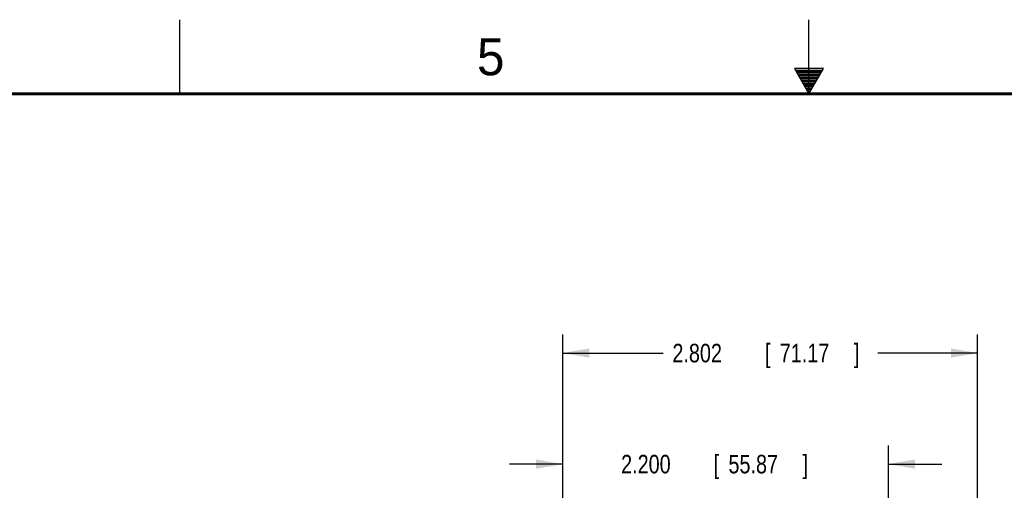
# Model space of a CAD drawing. Header units: inches. Extents: x 0 to 34, y 0 to 22.
# Tile 66 of 109: x 11.7 to 18.3, y 18.8 to 22. Entities that reach past the tile are written whole.
import ezdxf

# ---------------------------------------------------------------- set-up
doc = ezdxf.new("R2010")
doc.units = ezdxf.units.IN
doc.header["$LTSCALE"] = 1.87
doc.header["$MEASUREMENT"] = 0
doc.layers.get('0').update_dxf_attribs({"linetype": 'CONTINUOUS'})
doc.layers.add('DIMENSIONS', color=7, linetype='CONTINUOUS')
doc.styles.get("Standard").update_dxf_attribs({"font": 'txt', "width": 0.8})
doc.dimstyles.new('DIMSTYLE_1', dxfattribs={"dimtxt": 0.125, "dimasz": 0.18, "dimexe": 0.18, "dimexo": 0.0625, "dimgap": 0.09, "dimtad": 0, "dimtih": 1, "dimtoh": 1, "dimdec": 3, "dimzin": 4, "dimdsep": 46, "dimtxsty": 'STANDARD', "dimblk": '_FILLED', "dimblk1": '_FILLED', "dimblk2": '_FILLED', "dimcen": 0.09, "dimadec": 0, "dimazin": 0, "dimtp": 0.01, "dimtm": 0.01, "dimtfac": 1, "dimtdec": 3, "dimtofl": 0, "dimtmove": 0, "dimatfit": 3, "dimldrblk": '_FILLED', "dimfxl": 1, "dimtolj": 1, "dimtzin": 4, "dimarcsym": 0})

# ---------------------------------------------------------------- blocks, each defined once
blk = doc.blocks.new('_FILLED')
at = {"color": 0, "linetype": 'BYBLOCK'}
blk.add_solid([(0, 0), (-1, 0.174), (-1, -0.174)], dxfattribs=at)
blk = doc.blocks.new('*D10')
at = {"layer": 'DIMENSIONS', "color": 2, "linetype": 'CONTINUOUS'}
for p, q in [((15.3368, 18.3), (15.3368, 19.1235)), ((17.5364, 17.4584), (17.5364, 19.1235)), ((15.3368, 18.9985), (14.9768, 18.9985)), ((17.5364, 18.9985), (17.8964, 18.9985))]:
    blk.add_line(p, q, dxfattribs=at)
at = {"layer": 'DIMENSIONS', "color": 2, "linetype": 'CONTINUOUS', "xscale": 0.18, "yscale": 0.18, "zscale": 0.18}
blk.add_blockref('_FILLED', (15.3368, 18.9985), dxfattribs=at)
at = {"layer": 'DIMENSIONS', "color": 2, "linetype": 'CONTINUOUS', "xscale": 0.18, "yscale": 0.18, "zscale": 0.18, "rotation": 180}
blk.add_blockref('_FILLED', (17.5364, 18.9985), dxfattribs=at)
at = {"layer": 'DIMENSIONS', "color": 2, "linetype": 'CONTINUOUS', "width": 0.8}
for s, p in [('2.200', (15.7313, 18.936)), ('[', (16.3563, 18.936)), ('55.87', (16.4563, 18.936)), (']', (16.9563, 18.936))]:
    blk.add_text(s, height=0.125, dxfattribs=at).set_placement(p)
blk = doc.blocks.new('*D11')
at = {"layer": 'DIMENSIONS', "color": 2, "linetype": 'CONTINUOUS'}
for p, q in [((15.3368, 18.2949), (15.3368, 19.8735)), ((18.1388, 17.6052), (18.1388, 19.8735)), ((15.3368, 19.7485), (16.0152, 19.7485)), ((18.1388, 19.7485), (17.4652, 19.7485))]:
    blk.add_line(p, q, dxfattribs=at)
at = {"layer": 'DIMENSIONS', "color": 2, "linetype": 'CONTINUOUS', "xscale": 0.18, "yscale": 0.18, "zscale": 0.18, "rotation": 180}
blk.add_blockref('_FILLED', (15.3368, 19.7485), dxfattribs=at)
at = {"layer": 'DIMENSIONS', "color": 2, "linetype": 'CONTINUOUS', "xscale": 0.18, "yscale": 0.18, "zscale": 0.18}
blk.add_blockref('_FILLED', (18.1388, 19.7485), dxfattribs=at)
at = {"layer": 'DIMENSIONS', "color": 2, "linetype": 'CONTINUOUS', "width": 0.8}
for s, p in [('[', (16.7027, 19.686)), (']', (17.3027, 19.686)), ('2.802', (16.0777, 19.686)), ('71.17', (16.8027, 19.686))]:
    blk.add_text(s, height=0.125, dxfattribs=at).set_placement(p)

msp = doc.modelspace()

# ---------------------------------------------------------------- linework, layer by layer
at = {"color": 2, "linetype": 'CONTINUOUS'}
for p, q in [((12.75, 21.5), (12.75, 22)), ((17, 21.5), (17, 22)), ((16.902, 21.6697), (17, 21.5)), ((17.098, 21.6697), (16.902, 21.6697)), ((16.9076, 21.66), (17.0924, 21.66)), ((16.9134, 21.65), (17.0866, 21.65)), ((16.9192, 21.64), (17.0808, 21.64)), ((16.925, 21.63), (17.0751, 21.63)), ((16.9307, 21.62), (17.0693, 21.62)), ((17, 21.5), (17.098, 21.6697)), ((16.9365, 21.61), (17.0635, 21.61)), ((16.9423, 21.6), (17.0578, 21.6)), ((16.9481, 21.59), (17.052, 21.59)), ((16.9538, 21.58), (17.0462, 21.58)), ((16.9596, 21.57), (17.0404, 21.57)), ((16.9654, 21.56), (17.0347, 21.56)), ((16.9712, 21.55), (17.0289, 21.55)), ((16.9769, 21.54), (17.0231, 21.54)), ((16.9827, 21.53), (17.0173, 21.53)), ((16.9885, 21.52), (17.0116, 21.52)), ((16.9942, 21.51), (17.0058, 21.51))]:
    msp.add_line(p, q, dxfattribs=at)
at = {"color": 7, "linetype": 'CONTINUOUS', "const_width": 0.02}
msp.add_lwpolyline([(33.5, 21.5), (0.5, 21.5)], dxfattribs=at)

# ---------------------------------------------------------------- texts
at = {"color": 2, "linetype": 'CONTINUOUS'}
msp.add_text('5', height=0.25, dxfattribs=at).set_placement((14.7577, 21.6247))

# ---------------------------------------------------------------- dimensions: what is measured, and where the dimension line sits
at = {"layer": 'DIMENSIONS', "color": 2, "linetype": 'CONTINUOUS'}
for base, p1, p2, picture, middle in [((18.1388, 19.7485), (15.3368, 18.2949), (18.1388, 17.6052), '*D11', (16.7402, 19.7485)), ((17.5364, 18.9985), (15.3368, 18.3), (17.5364, 17.4584), '*D10', (16.3938, 18.9985))]:
    dim = msp.add_linear_dim(base=base, p1=p1, p2=p2, dimstyle='DIMSTYLE_1', dxfattribs=at)
    dim.commit()
    dim.dimension.update_dxf_attribs({"geometry": picture, "text_midpoint": middle, "dimtype": 160})

doc.saveas('drawing.dxf')
